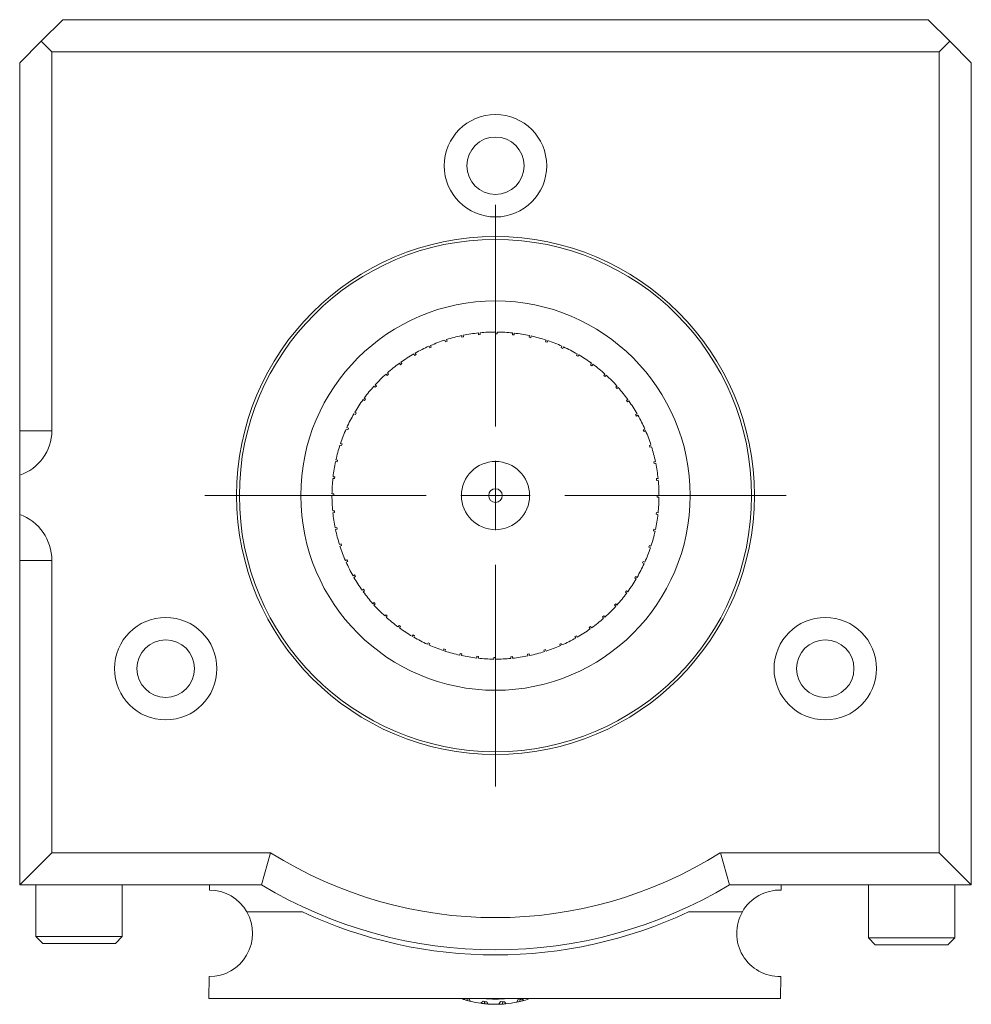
# Model space of a CAD drawing. Header units: inches. Extents: x 4 to 39.3, y 3.6 to 31.2.
# Tile 28 of 28: x 36.5 to 39.3, y 16 to 18.8. Entities that reach past the tile are written whole.
import ezdxf

# ---------------------------------------------------------------- set-up
doc = ezdxf.new("R2010")
doc.units = ezdxf.units.IN
doc.header["$MEASUREMENT"] = 0

# ---------------------------------------------------------------- blocks, each defined once
blk = doc.blocks.new('SW_CENTERMARKSYMBOL_9')
at = {"color": 0, "linetype": 'Continuous', "lineweight": 0}
for p, q in [((0, 0.2), (0, 0.8401)), ((0, 0), (0, 0.1)), ((-0.2, 0), (-0.8401, 0)), ((0, 0), (-0.1, 0)), ((0, 0), (0, -0.1)), ((0, 0), (0.1, 0)), ((0.2, 0), (0.8401, 0)), ((0, -0.2), (0, -0.8401))]:
    blk.add_line(p, q, dxfattribs=at)

msp = doc.modelspace()

# ---------------------------------------------------------------- linework, layer by layer
at = {"color": 7, "linetype": 'Continuous', "lineweight": 15}
for p, q in [((36.6439, 18.8126), (36.5814, 18.7501)), ((36.6439, 18.8126), (39.1439, 18.8126)), ((39.2064, 18.7501), (39.1439, 18.8126)), ((36.5814, 18.7501), (36.5189, 18.6876)), ((36.6119, 18.7196), (36.5814, 18.7501)), ((39.2064, 18.7501), (39.1759, 18.7196)), ((39.2689, 18.6876), (39.2064, 18.7501)), ((39.1759, 18.7196), (36.6119, 18.7196)), ((36.6119, 17.6251), (36.6119, 18.7196)), ((39.1759, 16.4056), (39.1759, 18.7196)), ((36.5189, 17.6251), (36.5189, 18.6876)), ((39.2689, 18.6876), (39.2689, 16.3126)), ((37.7967, 17.8949), (37.7957, 17.8998)), ((37.7967, 17.8949), (37.8016, 17.8959)), ((37.8006, 17.9008), (37.8016, 17.8959)), ((37.8451, 17.9025), (37.8446, 17.9075)), ((37.8451, 17.9025), (37.85, 17.9031)), ((37.8495, 17.908), (37.85, 17.9031)), ((37.8939, 17.9051), (37.8939, 17.9101)), ((37.8989, 17.9101), (37.8989, 17.9051)), ((37.9428, 17.9025), (37.9433, 17.9075)), ((37.9428, 17.9025), (37.9478, 17.902)), ((37.9483, 17.907), (37.9478, 17.902)), ((37.9911, 17.8949), (37.9922, 17.8998)), ((37.9911, 17.8949), (37.996, 17.8938)), ((37.9971, 17.8987), (37.996, 17.8938)), ((37.7038, 17.8647), (37.7018, 17.8693)), ((37.7038, 17.8647), (37.7084, 17.8667)), ((37.7063, 17.8713), (37.7084, 17.8667)), ((37.7495, 17.8822), (37.7479, 17.887)), ((37.7495, 17.8822), (37.7542, 17.8838)), ((37.7527, 17.8885), (37.7542, 17.8838)), ((38.0384, 17.8822), (38.04, 17.887)), ((38.0384, 17.8822), (38.0432, 17.8807)), ((38.0447, 17.8854), (38.0432, 17.8807)), ((38.0841, 17.8647), (38.0861, 17.8693)), ((38.0907, 17.8672), (38.0887, 17.8626)), ((37.6602, 17.8425), (37.6577, 17.8468)), ((37.6602, 17.8425), (37.6645, 17.845)), ((37.662, 17.8493), (37.6645, 17.845)), ((38.0841, 17.8647), (38.0887, 17.8626)), ((38.1277, 17.8425), (38.1302, 17.8468)), ((38.1277, 17.8425), (38.132, 17.84)), ((38.1345, 17.8443), (38.132, 17.84)), ((37.6192, 17.8158), (37.6162, 17.8199)), ((37.6192, 17.8158), (37.6232, 17.8188)), ((37.6203, 17.8228), (37.6232, 17.8188)), ((38.1687, 17.8158), (38.1717, 17.8199)), ((38.1687, 17.8158), (38.1728, 17.8129)), ((38.1757, 17.8169), (38.1728, 17.8129)), ((37.5811, 17.785), (37.5778, 17.7887)), ((37.5811, 17.785), (37.5848, 17.7884)), ((37.5815, 17.7921), (37.5848, 17.7884)), ((38.2068, 17.785), (38.2101, 17.7887)), ((38.2068, 17.785), (38.2105, 17.7817)), ((38.2138, 17.7854), (38.2105, 17.7817)), ((37.5465, 17.7504), (37.5428, 17.7538)), ((37.5462, 17.7575), (37.5499, 17.7541)), ((37.5465, 17.7504), (37.5499, 17.7541)), ((38.2414, 17.7504), (38.2451, 17.7538)), ((38.2414, 17.7504), (38.2447, 17.7467)), ((38.2484, 17.75), (38.2447, 17.7467)), ((37.5157, 17.7124), (37.5117, 17.7153)), ((37.5146, 17.7194), (37.5187, 17.7164)), ((37.5157, 17.7124), (37.5187, 17.7164)), ((38.2722, 17.7124), (38.2762, 17.7153)), ((38.2722, 17.7124), (38.2751, 17.7083)), ((38.2791, 17.7113), (38.2751, 17.7083)), ((37.4891, 17.6714), (37.4847, 17.6739)), ((37.4873, 17.6782), (37.4916, 17.6757)), ((37.4891, 17.6714), (37.4916, 17.6757)), ((38.2988, 17.6714), (38.3031, 17.6739)), ((38.2988, 17.6714), (38.3013, 17.667)), ((38.3056, 17.6695), (38.3013, 17.667)), ((36.6119, 17.6251), (36.5189, 17.6251)), ((37.4669, 17.6277), (37.4623, 17.6298)), ((37.4643, 17.6343), (37.4689, 17.6323)), ((37.4669, 17.6277), (37.4689, 17.6323)), ((38.321, 17.6277), (38.3256, 17.6298)), ((38.321, 17.6277), (38.3231, 17.6232)), ((38.3276, 17.6252), (38.3231, 17.6232)), ((37.4493, 17.5821), (37.4446, 17.5836)), ((37.4461, 17.5884), (37.4509, 17.5868)), ((37.4493, 17.5821), (37.4509, 17.5868)), ((38.3386, 17.5821), (38.3433, 17.5836)), ((38.3386, 17.5821), (38.3401, 17.5773)), ((38.3448, 17.5788), (38.3401, 17.5773)), ((37.4367, 17.5348), (37.4318, 17.5358)), ((37.4328, 17.5407), (37.4377, 17.5397)), ((37.4367, 17.5348), (37.4377, 17.5397)), ((38.3512, 17.5348), (38.3561, 17.5358)), ((38.3512, 17.5348), (38.3523, 17.5299)), ((38.3571, 17.5309), (38.3523, 17.5299)), ((36.5189, 17.3834), (36.5189, 17.4966)), ((37.429, 17.4865), (37.424, 17.487)), ((37.4246, 17.492), (37.4295, 17.4914)), ((37.429, 17.4865), (37.4295, 17.4914)), ((38.3589, 17.4865), (38.3639, 17.487)), ((38.3589, 17.4865), (38.3594, 17.4815)), ((38.3643, 17.482), (38.3594, 17.4815)), ((37.4215, 17.4426), (37.4264, 17.4426)), ((37.4264, 17.4376), (37.4214, 17.4376)), ((38.3614, 17.4376), (38.3664, 17.4376)), ((38.3664, 17.4326), (38.3614, 17.4326)), ((37.4235, 17.3932), (37.4285, 17.3937)), ((37.429, 17.3887), (37.424, 17.3882)), ((37.429, 17.3887), (37.4285, 17.3937)), ((38.3589, 17.3887), (38.3584, 17.3838)), ((38.3633, 17.3832), (38.3584, 17.3838)), ((38.3589, 17.3887), (38.3639, 17.3882)), ((37.4308, 17.3443), (37.4356, 17.3453)), ((37.4367, 17.3404), (37.4318, 17.3394)), ((37.4367, 17.3404), (37.4356, 17.3453)), ((38.3512, 17.3404), (38.3502, 17.3355)), ((38.3551, 17.3345), (38.3502, 17.3355)), ((38.3512, 17.3404), (38.3561, 17.3394)), ((37.443, 17.2964), (37.4478, 17.2979)), ((37.4493, 17.2931), (37.4478, 17.2979)), ((37.4493, 17.2931), (37.4446, 17.2916)), ((38.3386, 17.2931), (38.337, 17.2884)), ((38.3417, 17.2868), (38.337, 17.2884)), ((38.3386, 17.2931), (38.3433, 17.2916)), ((36.5189, 17.2501), (36.6119, 17.2501)), ((36.5189, 17.2501), (36.5189, 16.3126)), ((36.6119, 17.2501), (36.6119, 16.4056)), ((37.4603, 17.25), (37.4648, 17.252)), ((37.4669, 17.2475), (37.4623, 17.2454)), ((37.4669, 17.2475), (37.4648, 17.252)), ((38.321, 17.2475), (38.319, 17.2429)), ((38.3235, 17.2409), (38.319, 17.2429)), ((38.321, 17.2475), (38.3256, 17.2454)), ((37.4823, 17.2057), (37.4866, 17.2082)), ((37.4891, 17.2039), (37.4847, 17.2013)), ((37.4891, 17.2039), (37.4866, 17.2082)), ((38.2988, 17.2039), (38.2963, 17.1995)), ((38.3006, 17.197), (38.2963, 17.1995)), ((38.2988, 17.2039), (38.3031, 17.2013)), ((37.5088, 17.1639), (37.5128, 17.1669)), ((37.5157, 17.1628), (37.5117, 17.1599)), ((37.5157, 17.1628), (37.5128, 17.1669)), ((38.2722, 17.1628), (38.2692, 17.1588)), ((38.2732, 17.1558), (38.2692, 17.1588)), ((38.2722, 17.1628), (38.2762, 17.1599)), ((37.5395, 17.1252), (37.5432, 17.1285)), ((37.5465, 17.1248), (37.5432, 17.1285)), ((37.5465, 17.1248), (37.5428, 17.1214)), ((38.2414, 17.1248), (38.238, 17.1211)), ((38.2417, 17.1177), (38.238, 17.1211)), ((38.2414, 17.1248), (38.2451, 17.1214)), ((37.5741, 17.0898), (37.5774, 17.0935)), ((37.5811, 17.0902), (37.5774, 17.0935)), ((37.5811, 17.0902), (37.5778, 17.0865)), ((38.2068, 17.0902), (38.203, 17.0868)), ((38.2064, 17.0831), (38.203, 17.0868)), ((38.2068, 17.0902), (38.2101, 17.0865)), ((37.6122, 17.0583), (37.6151, 17.0623)), ((37.6192, 17.0594), (37.6151, 17.0623)), ((37.6192, 17.0594), (37.6162, 17.0553)), ((38.1687, 17.0594), (38.1647, 17.0564)), ((38.1676, 17.0524), (38.1647, 17.0564)), ((38.1687, 17.0594), (38.1717, 17.0553)), ((37.6534, 17.0309), (37.6559, 17.0352)), ((37.6602, 17.0327), (37.6559, 17.0352)), ((37.6602, 17.0327), (37.6577, 17.0284)), ((37.6972, 17.008), (37.6992, 17.0126)), ((37.7038, 17.0105), (37.6992, 17.0126)), ((38.1277, 17.0327), (38.1234, 17.0302)), ((38.1258, 17.0259), (38.1234, 17.0302)), ((38.1277, 17.0327), (38.1302, 17.0284)), ((37.7038, 17.0105), (37.7018, 17.0059)), ((37.7432, 16.9898), (37.7447, 16.9945)), ((37.7495, 16.993), (37.7447, 16.9945)), ((37.7495, 16.993), (37.7479, 16.9882)), ((38.0384, 16.993), (38.0337, 16.9914)), ((38.0352, 16.9867), (38.0337, 16.9914)), ((38.0384, 16.993), (38.04, 16.9882)), ((38.0841, 17.0105), (38.0795, 17.0085)), ((38.0815, 17.0039), (38.0795, 17.0085)), ((38.0841, 17.0105), (38.0861, 17.0059)), ((37.7908, 16.9765), (37.7919, 16.9814)), ((37.7967, 16.9803), (37.7919, 16.9814)), ((37.7967, 16.9803), (37.7957, 16.9754)), ((37.8396, 16.9682), (37.8401, 16.9732)), ((37.8451, 16.9727), (37.8401, 16.9732)), ((37.8451, 16.9727), (37.8446, 16.9677)), ((37.8889, 16.9651), (37.8889, 16.9701)), ((37.8939, 16.9701), (37.8939, 16.9651)), ((37.9428, 16.9727), (37.9378, 16.9721)), ((37.9384, 16.9672), (37.9378, 16.9721)), ((37.9428, 16.9727), (37.9433, 16.9677)), ((37.9911, 16.9803), (37.9862, 16.9793)), ((37.9873, 16.9744), (37.9862, 16.9793)), ((37.9911, 16.9803), (37.9922, 16.9754)), ((36.5189, 16.3126), (36.6119, 16.4056)), ((36.6119, 16.4056), (37.2442, 16.4056)), ((37.2179, 16.3126), (37.2442, 16.4056)), ((38.57, 16.3126), (38.5437, 16.4056)), ((38.5437, 16.4056), (39.1759, 16.4056)), ((39.2689, 16.3126), (39.1759, 16.4056)), ((37.2179, 16.3126), (36.5189, 16.3126)), ((36.5654, 16.3126), (36.5654, 16.1638)), ((36.8154, 16.1638), (36.8154, 16.3126)), ((37.0677, 16.3126), (37.0676, 16.2978)), ((39.2689, 16.3126), (38.57, 16.3126)), ((38.7196, 16.2978), (38.7197, 16.3126)), ((38.8149, 16.312), (38.8149, 16.3126)), ((38.9714, 16.3126), (38.9714, 16.1593)), ((39.2214, 16.1593), (39.2214, 16.3126)), ((37.336, 16.2348), (37.1755, 16.2348)), ((38.4519, 16.2348), (38.6074, 16.2348)), ((36.5654, 16.1638), (36.5854, 16.1438)), ((36.5654, 16.1638), (36.8154, 16.1638)), ((36.7954, 16.1438), (36.8154, 16.1638)), ((38.9714, 16.1593), (38.9914, 16.1393)), ((38.9714, 16.1593), (39.2214, 16.1593)), ((39.2014, 16.1393), (39.2214, 16.1593)), ((36.7954, 16.1438), (36.5854, 16.1438)), ((38.1625, 16.1388), (38.1635, 16.1383)), ((39.2014, 16.1393), (38.9914, 16.1393)), ((37.0659, 15.9848), (37.0663, 16.0478)), ((38.7183, 16.0479), (38.7179, 15.9848)), ((38.7179, 15.9848), (37.0659, 15.9848)), ((37.805, 15.9848), (37.8013, 15.982)), ((37.8111, 15.9791), (37.8122, 15.9836)), ((37.8122, 15.9836), (37.818, 15.9831)), ((37.8182, 15.9831), (37.818, 15.9831)), ((37.818, 15.9831), (37.8181, 15.9831)), ((37.8209, 15.9765), (37.8182, 15.9831)), ((37.8581, 15.9772), (37.852, 15.9706)), ((37.8684, 15.9745), (37.8581, 15.9772)), ((37.8621, 15.9694), (37.8625, 15.974)), ((37.8625, 15.974), (37.8683, 15.9744)), ((37.8685, 15.9745), (37.8683, 15.9744)), ((37.8683, 15.9744), (37.8684, 15.9745)), ((37.8723, 15.9685), (37.8685, 15.9745)), ((37.9088, 15.9754), (37.9039, 15.9679)), ((37.9194, 15.9745), (37.9088, 15.9754)), ((37.9137, 15.973), (37.9194, 15.9744)), ((37.9141, 15.9684), (37.9137, 15.973)), ((37.9195, 15.9745), (37.9194, 15.9744)), ((37.9194, 15.9744), (37.9194, 15.9745)), ((37.9243, 15.9692), (37.9195, 15.9745)), ((37.9591, 15.9822), (37.9556, 15.974)), ((37.9697, 15.9831), (37.9591, 15.9822)), ((37.9643, 15.9806), (37.9697, 15.983)), ((37.9655, 15.9762), (37.9643, 15.9806)), ((37.9698, 15.9831), (37.9697, 15.983)), ((37.9697, 15.983), (37.9697, 15.9831)), ((37.9754, 15.9787), (37.9698, 15.9831))]:
    msp.add_line(p, q, dxfattribs=at)
at = {"color": 7, "linetype": 'Continuous', "lineweight": 15, "flags": 128}
msp.add_lwpolyline([(37.8013, 15.982), (37.7976, 15.9833), (37.7946, 15.9842)], dxfattribs=at)
at = {"color": 7, "linetype": 'Continuous', "lineweight": 15}
for centre, radius in [((37.8939, 18.3906), 0.148), ((37.8939, 18.3906), 0.083), ((37.8939, 17.4376), 0.7483), ((37.8939, 17.4376), 0.7401), ((37.8939, 17.4376), 0.5625), ((37.8939, 17.4376), 0.0985), ((37.8939, 17.4376), 0.0197), ((36.9409, 16.9376), 0.148), ((38.8469, 16.9376), 0.148), ((36.9409, 16.9376), 0.083), ((38.8469, 16.9376), 0.083)]:
    msp.add_circle(centre, radius, dxfattribs=at)
for centre, radius, start, end in [((37.8939, 17.4376), 0.4725, 102, 107.3937), ((37.8939, 17.4376), 0.4725, 96, 101.3937), ((37.8939, 17.4376), 0.4725, 90, 95.3937), ((37.8939, 17.4376), 0.4725, 84, 89.3937), ((37.8939, 17.4376), 0.4725, 78, 83.3937), ((37.8939, 17.4376), 0.4725, 72, 77.3937), ((37.8939, 17.4376), 0.4725, 114, 119.3937), ((37.8939, 17.4376), 0.4725, 108, 113.3937), ((37.8939, 17.4376), 0.4725, 66, 71.3937), ((37.8939, 17.4376), 0.4725, 60, 65.3937), ((37.8939, 17.4376), 0.4725, 120, 125.3937), ((37.8939, 17.4376), 0.4725, 54, 59.3937), ((37.8939, 17.4376), 0.4725, 126, 131.3937), ((37.8939, 17.4376), 0.4725, 48, 53.3937), ((37.8939, 17.4376), 0.4725, 132, 137.3937), ((37.8939, 17.4376), 0.4725, 42, 47.3937), ((37.8939, 17.4376), 0.4725, 138, 143.3937), ((37.8939, 17.4376), 0.4725, 36, 41.3937), ((37.8939, 17.4376), 0.4725, 144, 149.3937), ((37.8939, 17.4376), 0.4725, 30, 35.3937), ((37.8939, 17.4376), 0.4725, 150, 155.3937), ((37.8939, 17.4376), 0.4725, 24, 29.3937), ((36.4766, 17.6251), 0.1353, 288.2269, 0), ((37.8939, 17.4376), 0.4725, 156, 161.3937), ((37.8939, 17.4376), 0.4725, 18, 23.3937), ((37.8939, 17.4376), 0.4725, 162, 167.3937), ((37.8939, 17.4376), 0.4725, 12, 17.3937), ((37.8939, 17.4376), 0.4725, 168, 173.3937), ((37.8939, 17.4376), 0.4725, 6, 11.3937), ((37.8939, 17.4376), 0.4725, 174, 179.3937), ((37.8939, 17.4376), 0.4725, 0, 5.3937), ((37.8939, 17.4376), 0.4725, 180, 185.3937), ((37.8939, 17.4376), 0.4725, 354, 359.3937), ((36.47, 17.2501), 0.142, 0, 69.8165), ((37.8939, 17.4376), 0.4725, 186, 191.3937), ((37.8939, 17.4376), 0.4725, 348, 353.3937), ((37.8939, 17.4376), 0.4725, 192, 197.3937), ((37.8939, 17.4376), 0.4725, 342, 347.3937), ((37.8939, 17.4376), 0.4725, 198, 203.3937), ((37.8939, 17.4376), 0.4725, 336, 341.3937), ((37.8939, 17.4376), 0.4725, 204, 209.3937), ((37.8939, 17.4376), 0.4725, 330, 335.3937), ((37.8939, 17.4376), 0.4725, 210, 215.3937), ((37.8939, 17.4376), 0.4725, 324, 329.3937), ((37.8939, 17.4376), 0.4725, 216, 221.3937), ((37.8939, 17.4376), 0.4725, 318, 323.3937), ((37.8939, 17.4376), 0.4725, 222, 227.3937), ((37.8939, 17.4376), 0.4725, 312, 317.3937), ((37.8939, 17.4376), 0.4725, 228, 233.3937), ((37.8939, 17.4376), 0.4725, 306, 311.3937), ((37.8939, 17.4376), 0.4725, 234, 239.3937), ((37.8939, 17.4376), 0.4725, 300, 305.3937), ((37.8939, 17.4376), 0.4725, 240, 245.3937), ((37.8939, 17.4376), 0.4725, 294, 299.3937), ((37.8939, 17.4376), 0.4725, 246, 251.3937), ((37.8939, 17.4376), 0.4725, 252, 257.3937), ((37.8939, 17.4376), 0.4725, 282, 287.3937), ((37.8939, 17.4376), 0.4725, 288, 293.3937), ((37.8939, 17.4376), 0.4725, 258, 263.3937), ((37.8939, 17.4376), 0.4725, 264, 269.3937), ((37.8939, 17.4376), 0.4725, 270, 275.3937), ((37.8939, 17.4376), 0.4725, 276, 281.3937), ((37.8939, 17.4376), 1.2195, 237.8059, 302.1941), ((37.8939, 17.4376), 1.3125, 238.9973, 301.0027), ((37.0669, 16.1728), 0.125, 29.7371, 89.6974), ((38.7159, 16.1728), 0.125, 88.3254, 150.2643), ((37.0669, 16.1728), 0.125, 269.6974, 29.7371), ((37.8939, 17.4228), 1.3125, 244.8425, 295.1575), ((38.7159, 16.1728), 0.125, 150.2643, 271.0694), ((37.8939, 16.2742), 0.3065, 252.4312, 254.3103), ((37.8939, 16.2742), 0.3065, 254.3103, 256.2222), ((37.8939, 16.2742), 0.3065, 256.2222, 262.1394), ((37.8939, 16.2742), 0.3065, 262.161, 264.04), ((37.8939, 16.2742), 0.2915, 263.0539, 276.9461), ((37.8939, 16.2742), 0.3065, 264.04, 265.9519), ((37.8939, 16.2742), 0.3065, 265.9519, 271.8691), ((37.8939, 16.2742), 0.3065, 271.8907, 273.7698), ((37.8939, 16.2742), 0.3065, 273.7698, 275.6817), ((37.8939, 16.2742), 0.3065, 275.6817, 281.5988), ((37.8939, 16.2742), 0.3065, 281.6204, 283.4995), ((37.8939, 16.2742), 0.3065, 283.4995, 285.4114), ((37.8939, 16.2742), 0.3065, 285.4114, 289.2516)]:
    msp.add_arc(centre, radius, start, end, dxfattribs=at)
for points, knots in [([(37.8939, 17.9051), (37.8948, 17.9051), (37.8964, 17.9051), (37.8981, 17.9051), (37.8989, 17.9051)], [0, 0, 0, 0, 0.493538, 1, 1, 1, 1]), ([(36.5189, 17.6251), (36.5189, 17.6199), (36.5189, 17.6082), (36.5189, 17.5847), (36.5189, 17.5537), (36.5189, 17.5227), (36.5189, 17.503), (36.5189, 17.4966)], [0, 0, 0, 0, 0.095813, 0.218274, 0.493552, 0.836066, 1, 1, 1, 1]), ([(37.4264, 17.4376), (37.4264, 17.4384), (37.4264, 17.4401), (37.4264, 17.4418), (37.4264, 17.4426)], [0, 0, 0, 0, 0.493528, 1, 1, 1, 1]), ([(38.3614, 17.4376), (38.3614, 17.4368), (38.3614, 17.4351), (38.3614, 17.4334), (38.3614, 17.4326)], [0, 0, 0, 0, 0.4935302, 1, 1, 1, 1]), ([(36.5189, 17.3834), (36.5189, 17.3581), (36.5189, 17.3227), (36.5189, 17.2769), (36.5189, 17.2568), (36.5189, 17.2505), (36.5189, 17.2501)], [0, 0, 0, 0, 0.632884, 0.885255, 0.993335, 1, 1, 1, 1]), ([(37.8939, 16.9701), (37.8931, 16.9701), (37.8915, 16.9701), (37.8898, 16.9701), (37.8889, 16.9701)], [0, 0, 0, 0, 0.49353, 1, 1, 1, 1])]:
    msp.add_open_spline(points, degree=3, knots=knots, dxfattribs=at)

# ---------------------------------------------------------------- block references
at = {"color": 7, "linetype": 'Continuous', "lineweight": 0}
msp.add_blockref('SW_CENTERMARKSYMBOL_9', (37.8939, 17.4376), dxfattribs=at)

doc.saveas('drawing.dxf')
